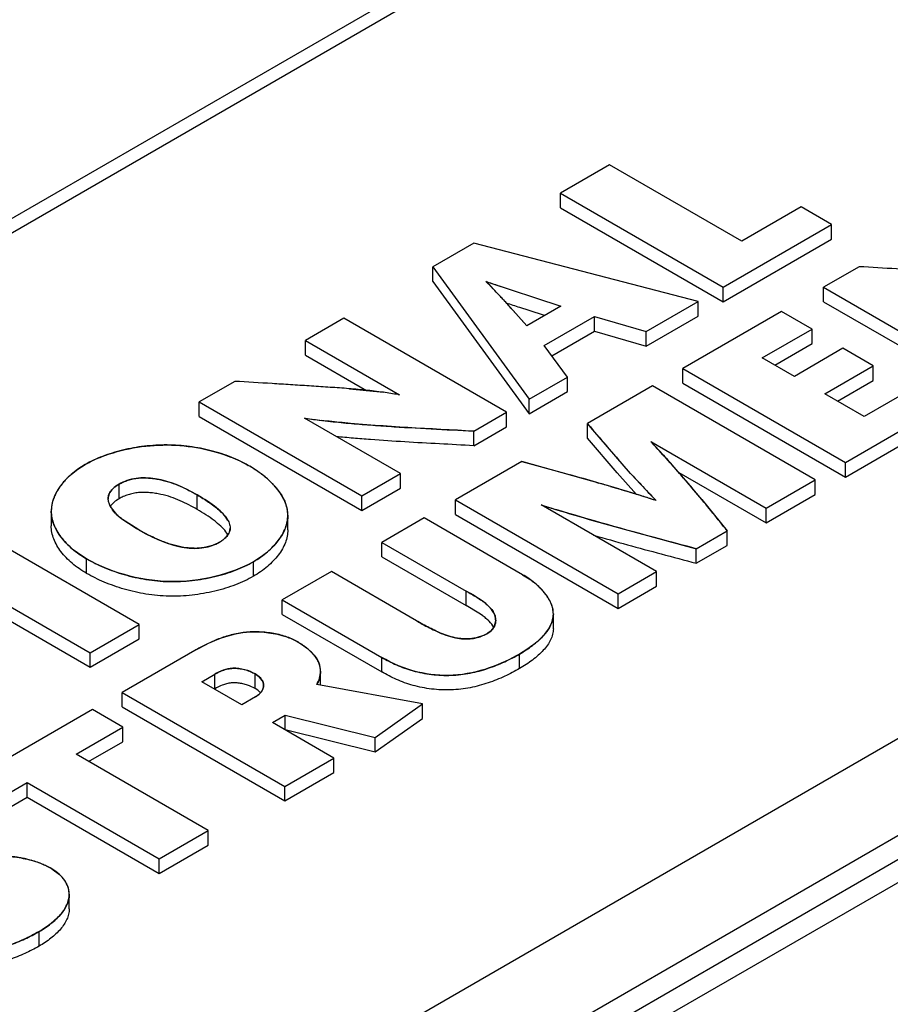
# Model space of a CAD drawing. Header units: inches. Extents: x 0 to 22, y 0 to 17.
# Tile 11 of 36: x 3.994 to 4.287, y 12.597 to 12.928. Entities that reach past the tile are written whole.
import ezdxf

# ---------------------------------------------------------------- set-up
doc = ezdxf.new("R2010")
doc.units = ezdxf.units.IN
doc.header["$LTSCALE"] = 1.21
doc.header["$MEASUREMENT"] = 0
doc.layers.get('0').update_dxf_attribs({"linetype": 'CONTINUOUS'})

msp = doc.modelspace()

# ---------------------------------------------------------------- linework, layer by layer
at = {"color": 7, "linetype": 'CONTINUOUS'}
for p, q in [((4.241393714, 13.0058257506), (3.5482765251, 12.6056285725)), ((4.241393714, 13.0009269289), (3.5482765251, 12.6007297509)), ((4.1926356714, 12.8796045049), (4.1761394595, 12.8700797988)), ((4.2371175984, 12.8539211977), (4.1926356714, 12.8796045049)), ((4.1761394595, 12.8651809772), (4.1761394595, 12.8700797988)), ((4.1761394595, 12.8700797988), (4.2308646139, 12.8384821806)), ((4.1761394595, 12.8651809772), (4.2308646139, 12.8335833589)), ((4.2571336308, 12.8654782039), (4.2371175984, 12.8539211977)), ((4.2673768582, 12.8595638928), (4.2571336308, 12.8654782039)), ((4.2308646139, 12.8384821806), (4.2673768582, 12.8595638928)), ((4.2673768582, 12.8546650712), (4.2673768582, 12.8595638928)), ((3.8133917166, 12.3790649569), (4.633788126, 12.8527515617)), ((4.1469830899, 12.8532452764), (4.1331444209, 12.8452550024)), ((4.222501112, 12.8336531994), (4.1469830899, 12.8532452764)), ((4.2308646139, 12.8335833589), (4.2673768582, 12.8546650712)), ((3.8169260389, 12.3730487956), (4.6373224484, 12.8467354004)), ((4.1331444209, 12.8403561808), (4.1331444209, 12.8452550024)), ((4.1331444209, 12.8452550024), (4.1655898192, 12.8007933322)), ((4.2766507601, 12.8453599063), (4.2646908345, 12.8384543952)), ((4.6475149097, 12.8448258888), (3.8271185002, 12.371139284)), ((4.1331444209, 12.8403561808), (4.1655898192, 12.7958945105)), ((4.151314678, 12.8401656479), (4.1510521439, 12.8404290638)), ((4.1510521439, 12.8404290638), (4.1763024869, 12.8320751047)), ((4.1572701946, 12.8338852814), (4.151314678, 12.8401656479)), ((4.2308646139, 12.8335833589), (4.2308646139, 12.8384821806)), ((4.2646908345, 12.8384543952), (4.3194150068, 12.806857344)), ((4.2646908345, 12.8335555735), (4.2646908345, 12.8384543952)), ((3.8487470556, 12.432140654), (4.5418642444, 12.832337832)), ((4.1648129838, 12.8254412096), (4.1572701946, 12.8338852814)), ((4.1763024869, 12.8320751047), (4.1648129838, 12.8254412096)), ((4.2049884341, 12.8235415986), (4.222501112, 12.8336531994)), ((4.222501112, 12.8287543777), (4.222501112, 12.8336531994)), ((4.2646908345, 12.8335555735), (4.3194150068, 12.8019585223)), ((4.1706731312, 12.818801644), (4.1876387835, 12.828597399)), ((4.1876387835, 12.828597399), (4.2049884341, 12.8235415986)), ((4.1876387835, 12.8236985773), (4.1876387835, 12.828597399)), ((4.2049884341, 12.818642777), (4.222501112, 12.8287543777)), ((4.2505447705, 12.8302866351), (4.217312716, 12.8110988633)), ((4.2607870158, 12.8243728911), (4.2505447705, 12.8302866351)), ((4.1032779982, 12.8280105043), (4.0903016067, 12.8205180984)), ((4.1580031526, 12.796412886), (4.1032779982, 12.8280105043)), ((4.1732134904, 12.8153695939), (4.1876387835, 12.8236985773)), ((4.1876387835, 12.8236985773), (4.2049884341, 12.818642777)), ((4.2049884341, 12.818642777), (4.2049884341, 12.8235415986)), ((4.2440511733, 12.8147098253), (4.2607870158, 12.8243728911)), ((4.2607870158, 12.8194740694), (4.2607870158, 12.8243728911)), ((4.0903016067, 12.8156192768), (4.0903016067, 12.8205180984)), ((4.0903016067, 12.8205180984), (4.1219473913, 12.8022462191)), ((4.1784896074, 12.8082415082), (4.1706731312, 12.818801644)), ((4.248293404, 12.8122604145), (4.2607870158, 12.8194740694)), ((4.0903016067, 12.8156192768), (4.1108968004, 12.8037147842)), ((4.2711834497, 12.8179153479), (4.2548414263, 12.8084796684)), ((4.281425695, 12.8120016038), (4.2711834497, 12.8179153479)), ((4.2548414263, 12.8084796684), (4.2440511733, 12.8147098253)), ((4.2650836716, 12.8025659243), (4.281425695, 12.8120016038)), ((4.281425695, 12.8071027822), (4.281425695, 12.8120016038)), ((4.217312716, 12.8110988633), (4.2720368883, 12.7795018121)), ((4.217312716, 12.8062000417), (4.217312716, 12.8110988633)), ((4.0665359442, 12.8067961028), (4.0545770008, 12.7998911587)), ((4.1655898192, 12.8007933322), (4.1784896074, 12.8082415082)), ((4.1784896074, 12.8033426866), (4.1784896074, 12.8082415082)), ((4.217312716, 12.8062000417), (4.2720368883, 12.7746029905)), ((4.2693259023, 12.8001165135), (4.281425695, 12.8071027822)), ((4.2983834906, 12.8065414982), (4.278290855, 12.7949402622)), ((4.1655898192, 12.7958945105), (4.1784896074, 12.8033426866)), ((4.2071559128, 12.8052344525), (4.1852601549, 12.7925921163)), ((4.2618800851, 12.7736374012), (4.2071559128, 12.8052344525)), ((4.278290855, 12.7949402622), (4.2650836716, 12.8025659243)), ((4.0545770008, 12.7949923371), (4.0545770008, 12.7998911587)), ((4.0545770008, 12.7998911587), (4.1093021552, 12.7682935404)), ((4.1655898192, 12.7958945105), (4.1655898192, 12.8007933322)), ((4.2720368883, 12.7795018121), (4.3086257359, 12.8006277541)), ((4.146984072, 12.7900506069), (4.1580031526, 12.796412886)), ((4.1580031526, 12.7915140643), (4.1580031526, 12.796412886)), ((4.2720368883, 12.7746029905), (4.3086257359, 12.7957289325)), ((4.0545770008, 12.7949923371), (4.1093021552, 12.7633947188)), ((4.1222775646, 12.7757853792), (4.0899565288, 12.7944471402)), ((4.1852601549, 12.7876932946), (4.1852601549, 12.7925921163)), ((4.146984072, 12.7851517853), (4.1580031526, 12.7915140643)), ((4.146984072, 12.7851517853), (4.146984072, 12.7900506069)), ((4.1952643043, 12.7759776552), (4.1852601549, 12.7876932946)), ((4.20652279, 12.7865517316), (4.2453848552, 12.7641132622)), ((4.2069467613, 12.7861028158), (4.20652279, 12.7865517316)), ((4.1631345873, 12.7798170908), (4.1407782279, 12.7669088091)), ((4.1938646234, 12.7711749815), (4.1631345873, 12.7798170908)), ((4.2720368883, 12.7746029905), (4.2720368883, 12.7795018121)), ((4.1093021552, 12.7682935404), (4.1222775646, 12.7757853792)), ((4.1222775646, 12.7708865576), (4.1222775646, 12.7757853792)), ((4.2016982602, 12.7687899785), (4.1952643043, 12.7759776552)), ((4.2159676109, 12.7761527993), (4.2453848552, 12.7592144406)), ((4.2453848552, 12.7641132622), (4.2618800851, 12.7736374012)), ((4.2618800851, 12.7687385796), (4.2618800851, 12.7736374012)), ((4.0275989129, 12.7673215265), (4.0275989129, 12.7722203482)), ((4.1093021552, 12.7633947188), (4.1222775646, 12.7708865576)), ((4.0538669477, 12.763704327), (4.0538669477, 12.7686031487)), ((4.1093021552, 12.7633947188), (4.1093021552, 12.7682935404)), ((4.1407782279, 12.7669088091), (4.1955024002, 12.7353117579)), ((4.1407782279, 12.7620099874), (4.1407782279, 12.7669088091)), ((4.2083695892, 12.7667038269), (4.2080209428, 12.7668155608)), ((4.2453848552, 12.7592144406), (4.2618800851, 12.7687385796)), ((4.004779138, 12.7631278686), (4.004779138, 12.758229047)), ((4.2084787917, 12.7428041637), (4.1696638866, 12.7652154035)), ((4.2453848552, 12.7592144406), (4.2453848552, 12.7641132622)), ((4.0338607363, 12.7570518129), (4.0287176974, 12.7603865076)), ((4.0843815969, 12.7568747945), (4.0843815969, 12.7617736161)), ((4.1303051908, 12.7608618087), (4.1160727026, 12.7526441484)), ((4.1633742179, 12.7417681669), (4.1303051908, 12.7608618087)), ((4.1407782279, 12.7620099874), (4.1955024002, 12.7304129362)), ((4.034397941, 12.7250447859), (3.9796727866, 12.7566424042)), ((4.2218480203, 12.7505233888), (4.2322444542, 12.7565261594)), ((4.2322444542, 12.7516273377), (4.2322444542, 12.7565261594)), ((4.1160727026, 12.7477453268), (4.1160727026, 12.7526441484)), ((4.1160727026, 12.7526441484), (4.1444512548, 12.7362587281)), ((4.2218480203, 12.7456245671), (4.2322444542, 12.7516273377)), ((4.2218480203, 12.7456245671), (4.2218480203, 12.7505233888)), ((3.9631765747, 12.7471176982), (4.0179017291, 12.7155200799)), ((4.0166554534, 12.7422188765), (4.0166554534, 12.7471176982)), ((4.072790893, 12.7412282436), (4.072790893, 12.7461270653)), ((4.1160727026, 12.7477453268), (4.1444512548, 12.7313599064)), ((4.099029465, 12.7428035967), (4.0825342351, 12.7332794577)), ((4.1276476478, 12.7262798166), (4.099029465, 12.7428035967)), ((4.1955024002, 12.7353117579), (4.2084787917, 12.7428041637)), ((4.2084787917, 12.737905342), (4.2084787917, 12.7428041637)), ((3.9631765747, 12.7422188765), (4.0179017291, 12.7106212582)), ((4.1444512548, 12.7313599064), (4.1444512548, 12.7362587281)), ((4.1955024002, 12.7304129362), (4.2084787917, 12.737905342)), ((4.0825342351, 12.7332794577), (4.1159960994, 12.7139589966)), ((4.0825342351, 12.728380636), (4.0825342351, 12.7332794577)), ((4.1955024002, 12.7304129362), (4.1955024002, 12.7353117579)), ((4.1486371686, 12.7288543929), (4.1444512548, 12.7313599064)), ((4.0825342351, 12.728380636), (4.1159960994, 12.709060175)), ((4.149862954, 12.7280166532), (4.1486371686, 12.7288543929)), ((4.1737381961, 12.7236174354), (4.1737381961, 12.7285162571)), ((4.0179017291, 12.7155200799), (4.034397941, 12.7250447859)), ((4.034397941, 12.7201459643), (4.034397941, 12.7250447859)), ((4.1525167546, 12.7226703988), (4.1517207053, 12.7221267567)), ((4.0179017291, 12.7106212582), (4.034397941, 12.7201459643)), ((4.0530616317, 12.7162623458), (4.0286723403, 12.7021802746)), ((4.0179017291, 12.7106212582), (4.0179017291, 12.7155200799)), ((4.1159960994, 12.709060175), (4.1159960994, 12.7139589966)), ((4.1623567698, 12.7101897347), (4.1623567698, 12.7150885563)), ((4.0554107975, 12.7057912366), (4.0597840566, 12.7083163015)), ((4.0597840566, 12.7034174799), (4.0597840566, 12.7083163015)), ((4.073384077, 12.7035059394), (4.073384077, 12.708404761)), ((4.0953941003, 12.7048436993), (4.0953941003, 12.7092907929)), ((4.0688576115, 12.6980272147), (4.0554107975, 12.7057912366)), ((4.073384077, 12.7035059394), (4.0715256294, 12.7043911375)), ((4.0742534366, 12.7029306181), (4.073384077, 12.7035059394)), ((4.0752027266, 12.7020592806), (4.0742534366, 12.7029306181)), ((4.1296815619, 12.6982931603), (4.0941101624, 12.7048436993)), ((4.0286723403, 12.697281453), (4.0286723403, 12.7021802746)), ((4.0286723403, 12.7021802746), (4.0833965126, 12.6705832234)), ((4.0735471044, 12.7007348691), (4.0688576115, 12.6980272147)), ((4.0186599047, 12.6963992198), (3.9705805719, 12.6686388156)), ((4.02890215, 12.6904854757), (4.0186599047, 12.6963992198)), ((4.0286723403, 12.697281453), (4.0833965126, 12.6656844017)), ((4.1138089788, 12.6870576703), (4.1296815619, 12.6982931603)), ((4.1296815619, 12.6933943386), (4.1296815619, 12.6982931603)), ((4.0791774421, 12.6920686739), (4.0834740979, 12.6945495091)), ((4.0834740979, 12.6945495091), (4.1138089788, 12.6870576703)), ((4.0834740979, 12.6896506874), (4.0834740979, 12.6945495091)), ((4.1138089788, 12.6821588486), (4.1296815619, 12.6933943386)), ((4.013115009, 12.6813701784), (4.02890215, 12.6904854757)), ((4.02890215, 12.6855866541), (4.02890215, 12.6904854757)), ((4.0998927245, 12.6801079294), (4.0791774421, 12.6920686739)), ((4.0834740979, 12.6896506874), (4.1138089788, 12.6821588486)), ((4.1138089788, 12.6821588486), (4.1138089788, 12.6870576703)), ((4.0173572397, 12.6789207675), (4.02890215, 12.6855866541)), ((4.057596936, 12.6556868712), (4.013115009, 12.6813701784)), ((4.0833965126, 12.6705832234), (4.0998927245, 12.6801079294)), ((4.0998927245, 12.6752091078), (4.0998927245, 12.6801079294)), ((4.0833965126, 12.6656844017), (4.0998927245, 12.6752091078)), ((3.9808228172, 12.6627250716), (3.996618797, 12.6718454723)), ((3.996618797, 12.6718454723), (4.041100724, 12.6461621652)), ((3.996618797, 12.6669466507), (3.996618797, 12.6718454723)), ((4.0833965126, 12.6656844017), (4.0833965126, 12.6705832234)), ((3.9808228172, 12.6578262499), (3.996618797, 12.6669466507)), ((3.996618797, 12.6669466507), (4.041100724, 12.6412633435)), ((4.041100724, 12.6461621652), (4.057596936, 12.6556868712)), ((4.057596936, 12.6507880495), (4.057596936, 12.6556868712)), ((4.041100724, 12.6412633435), (4.057596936, 12.6507880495)), ((4.041100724, 12.6412633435), (4.041100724, 12.6461621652)), ((4.0108211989, 12.6293729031), (4.0108211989, 12.6342717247)), ((4.0006758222, 12.6168371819), (4.0006758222, 12.6217360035))]:
    msp.add_line(p, q, dxfattribs=at)
at = {"color": 40, "linetype": 'CONTINUOUS'}
for p, q in [((4.1514427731, 12.840293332), (4.1512807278, 12.8401997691)), ((4.1556145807, 12.8356928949), (4.1559723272, 12.8353060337)), ((4.1570085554, 12.8341736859), (4.1573521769, 12.8337947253)), ((4.1601974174, 12.8306116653), (4.1648129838, 12.8254412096)), ((4.1051501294, 12.8043081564), (4.1165779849, 12.803103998)), ((4.1215007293, 12.8023271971), (4.1216539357, 12.8024156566)), ((4.090379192, 12.7943811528), (4.0902250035, 12.7942921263)), ((4.1870417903, 12.7904881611), (4.1852601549, 12.7925921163)), ((4.1997448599, 12.7758267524), (4.1870417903, 12.7904881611)), ((4.2070802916, 12.7862298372), (4.2069162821, 12.7861351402)), ((4.1631345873, 12.7798170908), (4.1774569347, 12.7758867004)), ((4.2117198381, 12.7809380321), (4.21243607, 12.7801447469)), ((4.1774569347, 12.7758867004), (4.1793975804, 12.7753440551)), ((4.1883470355, 12.7727936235), (4.1890439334, 12.7725913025)), ((4.2175974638, 12.7742798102), (4.2184152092, 12.7733275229)), ((4.080429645, 12.7710339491), (4.0823654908, 12.7683655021)), ((4.1929615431, 12.771442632), (4.1945064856, 12.7709840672)), ((4.0832104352, 12.7667815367), (4.0841917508, 12.7637767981)), ((4.2080201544, 12.7668158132), (4.2081723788, 12.7669037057)), ((4.2236651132, 12.7670833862), (4.2322444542, 12.7565261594)), ((4.1703274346, 12.7650091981), (4.1701742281, 12.7649207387)), ((4.0285580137, 12.7605097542), (4.0333192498, 12.7573667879)), ((4.0647293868, 12.7560847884), (4.0649843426, 12.757443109)), ((4.1730200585, 12.7319818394), (4.1735688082, 12.7301774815)), ((4.1539104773, 12.7244240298), (4.1543094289, 12.7258637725)), ((4.0921601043, 12.7158719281), (4.0932711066, 12.7146679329)), ((4.0932711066, 12.7146679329), (4.0941306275, 12.7134808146)), ((4.0941306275, 12.7134808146), (4.0947738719, 12.7122674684)), ((4.0747921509, 12.707377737), (4.073384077, 12.708404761)), ((4.0735471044, 12.7007348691), (4.0747126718, 12.7015742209)), ((4.004983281, 12.6428177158), (4.0075504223, 12.6409452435))]:
    msp.add_line(p, q, dxfattribs=at)
for centre, radius, start, end in [((4.0286573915, 12.7179468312), 0.1731538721, 42.8442887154, 44.9133348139), ((4.3762329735, 13.4876738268), 0.6852971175, 250.8514434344, 251.2537063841), ((4.0016238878, 12.6930191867), 0.2099261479, 42.2526273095, 42.6715587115), ((3.8399869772, 12.547248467), 0.42758558, 41.5065164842, 42.0786035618), ((4.0995710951, 12.6793412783), 0.1249257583, 79.8898381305, 82.1756871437), ((4.1148799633, 12.954035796), 0.1615236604, 261.2753929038, 263.1545354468), ((3.9513280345, 12.5450829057), 0.3513282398, 42.1693445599, 43.323506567), ((3.9575398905, 12.5507207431), 0.3429394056, 41.3766859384, 41.9893785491), ((4.0482987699, 12.7390683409), 0.0455688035, 57.2019879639, 60.014457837), ((4.0502173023, 12.7420411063), 0.0420307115, 54.3097653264, 57.205267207), ((4.0524711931, 12.7451763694), 0.0381693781, 51.3504720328, 54.3119427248), ((4.4098538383, 12.9658381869), 0.2832845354, 222.1245218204, 223.1678261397), ((3.9455530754, 12.540154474), 0.3589184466, 41.155660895, 41.3775406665), ((3.9286841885, 12.5254291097), 0.381310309, 40.7394245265, 41.1534902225), ((4.0249179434, 12.7590783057), 0.0211731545, 139.052684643, 143.9473871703), ((4.0266658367, 12.7575712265), 0.0234810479, 135.2827224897, 139.0702335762), ((4.0275567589, 12.75670576), 0.0247230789, 134.735467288, 135.3102344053), ((4.0284988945, 12.7557357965), 0.026075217, 130.8067631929, 134.7059468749), ((4.0550913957, 12.7484423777), 0.0339822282, 47.8338751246, 51.3614761), ((4.0576973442, 12.7513295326), 0.0300929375, 44.856355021, 47.8213789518), ((4.0591479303, 12.7527909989), 0.0280338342, 44.0614203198, 44.8300801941), ((4.0607560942, 12.7543219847), 0.0258135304, 40.3466879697, 44.1018294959), ((3.8907634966, 11.7455510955), 1.0694779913, 73.8441411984, 74.3426865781), ((3.9426797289, 11.9250964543), 0.8825773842, 73.5259777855, 73.7910110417), ((3.8499043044, 12.4581643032), 0.4849001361, 39.5742574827, 40.5382016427), ((4.0210069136, 12.7616397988), 0.0164917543, 151.1120023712, 154.110571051), ((4.0218263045, 12.7611899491), 0.017426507, 148.898363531, 151.1184920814), ((4.0230663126, 12.7604274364), 0.0188821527, 143.9504356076, 148.8608359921), ((3.9876112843, 12.0758059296), 0.7253125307, 72.6188836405, 73.426223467), ((4.4130942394, 12.9689342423), 0.2877660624, 223.1760365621, 224.5929305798), ((4.0173338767, 12.7629988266), 0.0125633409, 166.606636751, 171.1884818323), ((4.0183315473, 12.7627529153), 0.0135908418, 159.9423555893, 166.5723729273), ((4.0197723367, 12.7622278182), 0.0151243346, 154.0724768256, 159.945734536), ((4.0673378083, 12.7592813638), 0.0175599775, 30.396720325, 31.1526943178), ((4.0686279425, 12.760015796), 0.0160755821, 24.8895675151, 30.4655395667), ((4.0159070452, 12.1666528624), 0.6301611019, 72.2500490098, 72.6066434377), ((4.0164120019, 12.7631225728), 0.0116328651, 173.3461564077, 179.9739162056), ((4.0168664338, 12.7630749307), 0.0120897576, 171.2055471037, 173.3714359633), ((4.0735210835, 12.7617493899), 0.0108615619, 3.485434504, 10.7578703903), ((4.0738225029, 12.7617763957), 0.0105590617, 1.3216772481, 3.438600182), ((4.3972607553, 13.4965638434), 0.76594447, 252.765747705, 253.1012883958), ((4.0737182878, 12.7617737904), 0.0106633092, 359.999063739, 1.3227566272), ((4.0810228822, 12.8387531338), 0.0943364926, 239.6238107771, 240.0042782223), ((4.0732256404, 12.8252134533), 0.0787121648, 239.9925848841, 240.7965405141), ((4.0546196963, 12.76443622), 0.0135285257, 296.6431822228, 299.970828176), ((4.0552976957, 12.7632601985), 0.0121710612, 299.9715571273, 303.6118845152), ((4.0558105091, 12.7624792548), 0.0112368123, 303.6385429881, 305.1886456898), ((4.0562568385, 12.7618506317), 0.0104658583, 305.1749051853, 307.8615518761), ((4.0567927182, 12.7611593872), 0.0095912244, 307.8686020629, 310.068398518), ((4.0575190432, 12.7603070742), 0.0084714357, 310.0196738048, 314.6250738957), ((4.1512449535, 12.7190912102), 0.0256462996, 46.6311026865, 50.2979016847), ((4.1530388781, 12.7209960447), 0.0230297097, 43.5190547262, 46.6212816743), ((4.15409455, 12.7220114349), 0.0215650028, 42.656110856, 43.4941482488), ((4.15533657, 12.72313539), 0.0198899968, 38.6253302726, 42.6993025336), ((4.1566573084, 12.7242083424), 0.0181884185, 37.3721040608, 38.5818577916), ((4.1577215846, 12.7250108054), 0.0168555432, 33.9214887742, 37.4002440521), ((4.159438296, 12.726157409), 0.0147911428, 29.106519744, 33.9469252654), ((4.1605406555, 12.7267868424), 0.0135218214, 27.9866432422, 29.0483819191), ((4.1616296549, 12.7273474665), 0.0122971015, 22.1397576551, 28.0610385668), ((4.1649463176, 12.7284388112), 0.0087960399, 6.9145564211, 11.4004553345), ((4.16554546, 12.728509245), 0.008192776, 0.39356117, 6.9300022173), ((4.1814354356, 12.8193018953), 0.1074534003, 239.9623809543, 241.1832740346), ((4.1495124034, 12.7263865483), 0.0048254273, 353.7804986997, 358.3089837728), ((4.1497376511, 12.7263611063), 0.0046005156, 327.5905318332, 335.0987011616), ((4.092339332, 12.6482501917), 0.0785391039, 119.3710148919, 120.0068641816), ((4.0800433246, 12.7034364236), 0.0173625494, 45.7437417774, 47.2929346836), ((4.087825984, 12.7092501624), 0.0075747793, 13.4604571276, 23.474184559), ((4.087974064, 12.7092962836), 0.0074200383, 359.9576020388, 13.3802657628), ((4.0718455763, 12.7050798), 0.0045054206, 325.1266359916, 330.1153481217), ((4.0722018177, 12.7048751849), 0.004094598, 330.1140647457, 335.405679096), ((4.0725276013, 12.7047259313), 0.0037362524, 335.4075931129, 340.8822154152), ((4.0728141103, 12.7046266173), 0.0034330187, 340.8822440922, 346.7830706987), ((4.0730579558, 12.7045693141), 0.0031825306, 346.7836619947, 353.2878933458), ((4.0732401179, 12.7045474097), 0.0029990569, 353.2967390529, 359.9163527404), ((4.0850634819, 12.7101596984), 0.0104929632, 329.5607062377, 331.6688518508), ((4.0707691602, 12.705966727), 0.0059029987, 311.916913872, 316.2460892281), ((4.071122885, 12.7056279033), 0.0054131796, 316.2473102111, 320.5303693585), ((4.0714804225, 12.7053338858), 0.0049502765, 320.5268352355, 325.1304038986), ((3.9887032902, 12.6130859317), 0.0339371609, 70.2976684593, 73.9961659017), ((3.9890800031, 12.6141550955), 0.0328035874, 68.8046814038, 70.2875518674), ((3.9895703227, 12.6154019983), 0.0314637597, 65.8805896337, 68.816218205), ((3.9902292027, 12.6168876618), 0.0298385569, 64.3375056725, 65.8695599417), ((3.9912974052, 12.6190646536), 0.0274137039, 60.0506102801, 64.3794063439), ((3.9992391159, 12.6319162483), 0.0122719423, 41.6285541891, 47.3700332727), ((4.0000069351, 12.6326029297), 0.0112418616, 36.8677962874, 41.6121914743), ((4.0007027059, 12.6331235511), 0.0103728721, 31.60285779, 36.8729527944), ((4.0014023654, 12.6335537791), 0.0095515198, 26.0341482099, 31.6041528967), ((4.0020508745, 12.6338710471), 0.0088295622, 20.4069277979, 26.0312887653), ((4.0026225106, 12.6340840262), 0.0082195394, 14.5966107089, 20.4048971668), ((4.0031054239, 12.6342103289), 0.0077203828, 8.6871666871, 14.5927056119), ((4.0035111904, 12.6342714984), 0.0073100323, 359.998206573, 8.6935863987)]:
    msp.add_arc(centre, radius, start, end, dxfattribs=at)
at = {"color": 7, "linetype": 'CONTINUOUS'}
for centre, radius, start, end in [((4.398511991, 13.5506270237), 0.7567112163, 251.4592444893, 251.814583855), ((4.9161225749, 15.1348590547), 2.4233574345, 251.8777387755, 252.0846668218), ((4.0999661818, 12.681847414), 0.1223891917, 79.8631558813, 82.2040074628), ((4.1021455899, 12.6942949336), 0.1097524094, 79.6056312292, 79.8394692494), ((3.9526439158, 12.5462998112), 0.3495360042, 41.9970742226, 43.3191024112), ((4.409977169, 12.9659350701), 0.2834408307, 222.4803788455, 224.6603311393), ((3.9883133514, 12.0781274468), 0.7228874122, 72.6730459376, 73.4801469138), ((4.0160245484, 12.1670444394), 0.629752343, 72.2492942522, 72.6705049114), ((4.0391529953, 12.73307028), 0.0337763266, 50.2150516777, 52.7601821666), ((4.0554295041, 12.7630469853), 0.0119205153, 299.9347047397, 304.3268585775), ((4.5542294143, 14.0369022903), 1.3333378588, 254.0238142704, 255.0413811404), ((5.2199887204, 16.534492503), 3.9181379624, 255.0630669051, 255.2413028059), ((4.0698633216, 12.7071227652), 0.0073739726, 299.9712620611, 303.7961283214)]:
    msp.add_arc(centre, radius, start, end, dxfattribs=at)
for points, knots in [([(4.326684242, 12.8416699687), (4.324631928, 12.8419538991), (4.3204968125, 12.842434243), (4.3142592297, 12.842971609), (4.3079884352, 12.8434033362), (4.3017126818, 12.8438126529), (4.2954434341, 12.844214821), (4.2870910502, 12.8447366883), (4.280827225, 12.8451141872), (4.2766507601, 12.8453599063)], [0, 0, 0, 0, 0.1238702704, 0.2488196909, 0.3742809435, 0.4996627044, 0.6248262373, 0.7498701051, 1, 1, 1, 1]), ([(4.1165678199, 12.8031054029), (4.1145154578, 12.8033889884), (4.1103803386, 12.8038688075), (4.1041428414, 12.8044057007), (4.0978722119, 12.8048370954), (4.09159663, 12.8052460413), (4.0853275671, 12.8056480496), (4.0769755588, 12.8061702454), (4.0707121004, 12.8065489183), (4.0665359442, 12.8067961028)], [0, 0, 0, 0, 0.1238742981, 0.2488246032, 0.3742855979, 0.4996676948, 0.6248316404, 0.7498752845, 1, 1, 1, 1]), ([(4.0899565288, 12.7944471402), (4.0922852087, 12.7940797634), (4.0969812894, 12.7934668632), (4.1040642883, 12.7927679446), (4.1111859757, 12.7921691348), (4.1207142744, 12.7914895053), (4.1326500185, 12.7908032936), (4.142205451, 12.7903117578), (4.146984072, 12.7900506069)], [0, 0, 0, 0, 0.1236082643, 0.24822216, 0.373165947, 0.4983214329, 0.7490717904, 1, 1, 1, 1]), ([(4.1852601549, 12.7925921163), (4.187826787, 12.789562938), (4.1929694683, 12.7834665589), (4.1982320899, 12.7774710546), (4.2009371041, 12.7745167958)], [0, 0, 0, 0, 0.4977896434, 1, 1, 1, 1]), ([(4.146984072, 12.7851517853), (4.1392479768, 12.7855745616), (4.1276470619, 12.7861484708), (4.1141310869, 12.7870421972), (4.1064318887, 12.7876643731), (4.1025910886, 12.7880186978), (4.1006737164, 12.788210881)], [0, 0, 0, 0, 0.5007581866, 0.7507100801, 0.87545227, 1, 1, 1, 1]), ([(4.0710732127, 12.7785378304), (4.0701688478, 12.7790599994), (4.0682654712, 12.7800541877), (4.0641489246, 12.7818366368), (4.0585031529, 12.7836338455), (4.0512761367, 12.7850232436), (4.0437244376, 12.7855602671), (4.0361497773, 12.7851207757), (4.0299998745, 12.7840254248), (4.0253275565, 12.7827430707), (4.0220528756, 12.7816150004), (4.0190047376, 12.780323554), (4.0170918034, 12.7793330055), (4.016186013, 12.7788100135)], [0, 0, 0, 0, 0.0548845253, 0.1127215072, 0.2356103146, 0.3653775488, 0.4986807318, 0.6324347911, 0.7631364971, 0.8261527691, 0.8869391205, 0.945028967, 1, 1, 1, 1]), ([(4.2322444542, 12.7565261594), (4.2290444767, 12.7605117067), (4.2242099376, 12.7664906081), (4.2175702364, 12.7743505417), (4.2141514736, 12.7782392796), (4.2124117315, 12.7801717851)], [0, 0, 0, 0, 0.4967850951, 0.7472684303, 1, 1, 1, 1]), ([(4.016186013, 12.7788100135), (4.0145224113, 12.7778494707), (4.011486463, 12.7757397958), (4.0083525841, 12.7724682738), (4.0065281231, 12.7696521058), (4.0055391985, 12.7675201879), (4.0049230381, 12.7653394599), (4.004779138, 12.7638580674), (4.004779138, 12.7631278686)], [0, 0, 0, 0, 0.2847772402, 0.5446870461, 0.6655504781, 0.7808650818, 0.8917518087, 1, 1, 1, 1]), ([(4.0843815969, 12.7617736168), (4.0843815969, 12.7621662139), (4.0843375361, 12.7629548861), (4.0840724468, 12.7645340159), (4.0834161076, 12.7665004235), (4.0821893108, 12.7687677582), (4.0805686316, 12.770953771), (4.0786011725, 12.7730440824), (4.0763325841, 12.7750234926), (4.0738084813, 12.7768748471), (4.0720058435, 12.7779993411), (4.0710732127, 12.7785378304)], [0, 0, 0, 0, 0.0527726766, 0.1059116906, 0.2148811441, 0.3295575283, 0.4510963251, 0.579653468, 0.7146971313, 0.8552401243, 1, 1, 1, 1]), ([(4.0275989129, 12.7722203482), (4.0280598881, 12.7724865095), (4.0290469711, 12.7729809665), (4.0306387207, 12.773578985), (4.0320653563, 12.7739504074), (4.0332594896, 12.7741588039), (4.0344948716, 12.7743015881), (4.0360656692, 12.7743591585), (4.0379506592, 12.7742676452), (4.039806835, 12.7740440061), (4.0421810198, 12.7736068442), (4.0449977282, 12.7728258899), (4.0481630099, 12.7715900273), (4.051098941, 12.7701636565), (4.0529622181, 12.7691255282), (4.0538669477, 12.7686031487)], [0, 0, 0, 0, 0.0575642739, 0.1191061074, 0.183584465, 0.2166502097, 0.2501346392, 0.3180054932, 0.3863528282, 0.4540316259, 0.5200369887, 0.6472839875, 0.7694091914, 0.8870219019, 1, 1, 1, 1]), ([(4.0239387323, 12.7674051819), (4.0239387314, 12.7676299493), (4.0239756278, 12.7680843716), (4.0242188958, 12.7690024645), (4.0247465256, 12.7698644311), (4.0254510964, 12.7706391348), (4.0263233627, 12.7714147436), (4.0270711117, 12.7719156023), (4.0275989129, 12.7722203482)], [0, 0, 0, 0, 0.1065422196, 0.2149099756, 0.4477222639, 0.575715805, 0.7111082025, 1, 1, 1, 1]), ([(4.0538669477, 12.763704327), (4.0529622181, 12.7642267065), (4.051098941, 12.7652648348), (4.0481630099, 12.7666912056), (4.0449977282, 12.7679270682), (4.0421810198, 12.7687080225), (4.039806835, 12.7691451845), (4.0379506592, 12.7693688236), (4.0360656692, 12.7694603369), (4.0344948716, 12.7694027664), (4.0332594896, 12.7692599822), (4.0320653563, 12.7690515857), (4.0306387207, 12.7686801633), (4.0290469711, 12.7680821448), (4.0280598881, 12.7675876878), (4.0275989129, 12.7673215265)], [0, 0, 0, 0, 0.1129780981, 0.2305908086, 0.3527160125, 0.4799630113, 0.5459683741, 0.6136471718, 0.6819945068, 0.7498653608, 0.7833497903, 0.816415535, 0.8808938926, 0.9424357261, 1, 1, 1, 1]), ([(4.0246357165, 12.7648335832), (4.0244260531, 12.7652391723), (4.0240811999, 12.7660709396), (4.0239387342, 12.7669673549), (4.0239387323, 12.7674051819)], [0, 0, 0, 0, 0.5104810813, 1, 1, 1, 1]), ([(4.0275989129, 12.7673215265), (4.0269998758, 12.76697565), (4.0259133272, 12.766234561), (4.0249944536, 12.765275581), (4.0246495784, 12.7647631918)], [0, 0, 0, 0, 0.5282876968, 1, 1, 1, 1]), ([(4.0538669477, 12.7686031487), (4.0551807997, 12.767844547), (4.0570999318, 12.7666668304), (4.0595088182, 12.7649474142), (4.0611655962, 12.7636215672), (4.0626464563, 12.7622339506), (4.0636823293, 12.7609767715), (4.0643205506, 12.7599154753), (4.0646855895, 12.7591086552), (4.0649248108, 12.7582830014), (4.0649843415, 12.7577201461), (4.0649843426, 12.757443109)], [0, 0, 0, 0, 0.2791102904, 0.4137243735, 0.5442860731, 0.6692206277, 0.7865746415, 0.8424622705, 0.8966471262, 0.9490327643, 1, 1, 1, 1]), ([(4.004779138, 12.7631278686), (4.004779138, 12.7623798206), (4.0049320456, 12.7608619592), (4.0055859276, 12.7586323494), (4.0066301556, 12.7564578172), (4.0080333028, 12.7543574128), (4.0097663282, 12.7523483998), (4.0125371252, 12.7497632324), (4.0149446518, 12.7481054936), (4.0166554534, 12.7471176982)], [0, 0, 0, 0, 0.1078622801, 0.2183548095, 0.3334553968, 0.4543414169, 0.5815502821, 0.7151500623, 1, 1, 1, 1]), ([(4.0287176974, 12.7603865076), (4.0282832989, 12.7607192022), (4.0274535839, 12.7613947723), (4.0259912, 12.7627936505), (4.0250748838, 12.7639840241), (4.0246357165, 12.7648335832)], [0, 0, 0, 0, 0.2702479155, 0.527648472, 1, 1, 1, 1]), ([(4.0595928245, 12.7599599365), (4.0587014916, 12.7606389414), (4.0568249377, 12.7619412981), (4.0548725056, 12.7631237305), (4.0538669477, 12.763704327)], [0, 0, 0, 0, 0.4910949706, 1, 1, 1, 1]), ([(4.1696638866, 12.7652154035), (4.1739404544, 12.7638841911), (4.1825484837, 12.7612909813), (4.1955540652, 12.7575815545), (4.2086680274, 12.7540020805), (4.2174498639, 12.7516832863), (4.2218480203, 12.7505233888)], [0, 0, 0, 0, 0.2478343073, 0.4974237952, 0.7483165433, 1, 1, 1, 1]), ([(4.064217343, 12.7551709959), (4.0638144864, 12.7558965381), (4.0627422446, 12.7572809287), (4.061459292, 12.7584483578), (4.0607667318, 12.7590257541)], [0, 0, 0, 0, 0.4792681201, 1, 1, 1, 1]), ([(4.072790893, 12.7461270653), (4.0744603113, 12.7470909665), (4.076808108, 12.7487160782), (4.0795081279, 12.7512506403), (4.0811994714, 12.7532217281), (4.0825696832, 12.7552792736), (4.0835902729, 12.7574036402), (4.0842303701, 12.7595736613), (4.084381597, 12.7610485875), (4.0843815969, 12.7617736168)], [0, 0, 0, 0, 0.2846975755, 0.4185812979, 0.5461762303, 0.6674123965, 0.7826623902, 0.8929226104, 1, 1, 1, 1]), ([(4.0166554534, 12.7422188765), (4.0149446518, 12.7432066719), (4.0125371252, 12.7448644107), (4.0097663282, 12.7474495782), (4.0080333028, 12.7494585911), (4.0066301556, 12.7515589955), (4.0055859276, 12.7537335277), (4.0049320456, 12.7559631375), (4.004779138, 12.7574809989), (4.004779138, 12.758229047)], [0, 0, 0, 0, 0.2848499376, 0.4184497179, 0.5456585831, 0.6665446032, 0.7816451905, 0.8921377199, 1, 1, 1, 1]), ([(4.0613779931, 12.7527167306), (4.060887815, 12.7524337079), (4.0598319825, 12.7519128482), (4.0581246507, 12.7512978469), (4.0565922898, 12.7509315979), (4.0553119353, 12.7507421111), (4.0539933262, 12.7506285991), (4.0523260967, 12.750621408), (4.0497070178, 12.7508433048), (4.0471685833, 12.7513410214), (4.0447549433, 12.75204366), (4.043042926, 12.7526385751), (4.0413937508, 12.7532899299), (4.0392834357, 12.7542019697), (4.0367600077, 12.7554294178), (4.0348101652, 12.7565036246), (4.0338607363, 12.7570518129)], [0, 0, 0, 0, 0.0582922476, 0.1209066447, 0.1865493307, 0.2201586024, 0.2541315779, 0.3227777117, 0.3915454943, 0.524592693, 0.5882462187, 0.6503633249, 0.7111708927, 0.770819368, 0.8870933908, 1, 1, 1, 1]), ([(4.0649843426, 12.757443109), (4.0649843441, 12.7570564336), (4.0648621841, 12.7562477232), (4.0642592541, 12.7551186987), (4.0633311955, 12.7540863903), (4.062568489, 12.7534875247), (4.0621516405, 12.7532026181)], [0, 0, 0, 0, 0.2189253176, 0.4534395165, 0.7141331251, 1, 1, 1, 1]), ([(4.0843815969, 12.7568747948), (4.084381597, 12.7561497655), (4.0842303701, 12.7546748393), (4.0835902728, 12.7525048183), (4.0825696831, 12.7503804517), (4.0811994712, 12.7483229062), (4.0795081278, 12.7463518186), (4.0768081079, 12.7438172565), (4.0744603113, 12.7421921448), (4.072790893, 12.7412282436)], [0, 0, 0, 0, 0.1070773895, 0.21733761, 0.332587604, 0.4538237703, 0.5814187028, 0.7153024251, 1, 1, 1, 1]), ([(4.0166554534, 12.7471176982), (4.0185610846, 12.7460174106), (4.0226912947, 12.7439969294), (4.0293943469, 12.741639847), (4.03669899, 12.7399970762), (4.04438258, 12.7392639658), (4.0521532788, 12.7396324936), (4.0584938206, 12.7407399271), (4.0633290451, 12.7420605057), (4.0667225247, 12.7432276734), (4.0698774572, 12.744563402), (4.0718557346, 12.7455871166), (4.072790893, 12.7461270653)], [0, 0, 0, 0, 0.1127754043, 0.2349339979, 0.3634017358, 0.4955717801, 0.6292588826, 0.76088395, 0.8245533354, 0.8859996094, 0.9446572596, 1, 1, 1, 1]), ([(4.072790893, 12.7412282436), (4.0718557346, 12.7406882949), (4.0698774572, 12.7396645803), (4.0667225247, 12.7383288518), (4.0633290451, 12.737161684), (4.0584938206, 12.7358411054), (4.0521532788, 12.7347336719), (4.04438258, 12.7343651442), (4.03669899, 12.7350982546), (4.0293943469, 12.7367410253), (4.0226912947, 12.7390981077), (4.0185610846, 12.7411185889), (4.0166554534, 12.7422188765)], [0, 0, 0, 0, 0.0553427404, 0.1140003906, 0.1754466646, 0.23911605, 0.3707411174, 0.5044282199, 0.6365982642, 0.7650660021, 0.8872245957, 1, 1, 1, 1]), ([(4.1737381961, 12.7285162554), (4.1737381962, 12.7291274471), (4.1735913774, 12.730377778), (4.1729847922, 12.7322097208), (4.1720338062, 12.7340032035), (4.1707763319, 12.7357418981), (4.1692475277, 12.7374099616), (4.16685428, 12.7395499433), (4.1648137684, 12.7409369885), (4.1633742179, 12.7417681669)], [0, 0, 0, 0, 0.1046543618, 0.2135444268, 0.3286960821, 0.4508887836, 0.5800129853, 0.7153683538, 1, 1, 1, 1]), ([(4.1444512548, 12.7362587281), (4.1456334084, 12.7355761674), (4.1473989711, 12.7345688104), (4.1496330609, 12.7331067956), (4.1511501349, 12.7319578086), (4.1524582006, 12.7307302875), (4.1534943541, 12.7293999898), (4.154175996, 12.7279441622), (4.1543378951, 12.7269023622), (4.1543378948, 12.7263902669)], [0, 0, 0, 0, 0.2810504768, 0.4183309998, 0.5494551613, 0.6724034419, 0.7867133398, 0.8945649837, 1, 1, 1, 1]), ([(4.1480908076, 12.7206153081), (4.1476259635, 12.7204916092), (4.1466692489, 12.7202893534), (4.1451936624, 12.7201554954), (4.1436899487, 12.7201706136), (4.1417168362, 12.72035543), (4.1393659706, 12.7208343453), (4.136742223, 12.7217171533), (4.1343173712, 12.7227702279), (4.1320113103, 12.723885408), (4.1297970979, 12.7250568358), (4.128357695, 12.7258698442), (4.1276476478, 12.7262798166)], [0, 0, 0, 0, 0.0663423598, 0.1345304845, 0.2039350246, 0.2734514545, 0.4076208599, 0.5336932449, 0.6545774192, 0.7720202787, 0.8869188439, 1, 1, 1, 1]), ([(4.1537025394, 12.7240088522), (4.1533006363, 12.7247905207), (4.1524362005, 12.725873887), (4.1510550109, 12.7271223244), (4.1502722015, 12.7277216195), (4.149862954, 12.7280166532)], [0, 0, 0, 0, 0.4717414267, 0.7292215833, 1, 1, 1, 1]), ([(4.1543378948, 12.7263902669), (4.1543378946, 12.7260529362), (4.154267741, 12.7253701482), (4.153933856, 12.7243770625), (4.15335295, 12.7234444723), (4.1528182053, 12.7229138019), (4.1525167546, 12.7226703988)], [0, 0, 0, 0, 0.2364955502, 0.4769917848, 0.7283668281, 1, 1, 1, 1]), ([(4.1623567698, 12.7150885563), (4.1631202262, 12.7155293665), (4.1646091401, 12.7164437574), (4.1667224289, 12.7179288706), (4.1686554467, 12.7195095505), (4.1703579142, 12.7211743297), (4.1717799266, 12.7229138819), (4.1728706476, 12.7247205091), (4.1734627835, 12.7262984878), (4.1737001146, 12.7275677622), (4.173738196, 12.7282012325), (4.1737381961, 12.7285162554)], [0, 0, 0, 0, 0.1442742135, 0.2857644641, 0.4224073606, 0.5524855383, 0.6748284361, 0.7891350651, 0.8964597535, 0.9484450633, 1, 1, 1, 1]), ([(4.0875399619, 12.7192807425), (4.0869508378, 12.7196208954), (4.0856815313, 12.7202472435), (4.0836334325, 12.7210147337), (4.081410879, 12.7216401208), (4.0790622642, 12.7221144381), (4.0766358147, 12.722428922), (4.0741802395, 12.7225747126), (4.0717412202, 12.72254313), (4.068591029, 12.722252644), (4.0648190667, 12.7214781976), (4.0605773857, 12.7200387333), (4.0566787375, 12.7182711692), (4.0542328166, 12.7169385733), (4.0530616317, 12.7162623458)], [0, 0, 0, 0, 0.0563821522, 0.1170135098, 0.1810553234, 0.2475387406, 0.3154309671, 0.3836805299, 0.4512550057, 0.5173936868, 0.6456462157, 0.7692951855, 0.8879116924, 1, 1, 1, 1]), ([(4.1737381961, 12.7236174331), (4.173738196, 12.7233024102), (4.1737001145, 12.7226689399), (4.1734627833, 12.7213996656), (4.1728706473, 12.719821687), (4.1717799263, 12.7180150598), (4.1703579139, 12.7162755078), (4.1686554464, 12.7146107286), (4.1667224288, 12.7130300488), (4.16460914, 12.7115449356), (4.1631202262, 12.7106305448), (4.1623567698, 12.7101897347)], [0, 0, 0, 0, 0.0515549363, 0.1035402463, 0.2108649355, 0.3251715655, 0.447514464, 0.5775926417, 0.7142355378, 0.8557257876, 1, 1, 1, 1]), ([(4.0953941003, 12.7092907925), (4.0953941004, 12.7097617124), (4.0953047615, 12.7107166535), (4.094886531, 12.7121211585), (4.0941805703, 12.7134761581), (4.0932270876, 12.714774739), (4.0920561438, 12.7160133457), (4.0902086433, 12.7176081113), (4.0886411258, 12.7186449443), (4.0875399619, 12.7192807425)], [0, 0, 0, 0, 0.1063335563, 0.2150252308, 0.3288428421, 0.4495651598, 0.5777030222, 0.7128878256, 1, 1, 1, 1]), ([(4.1517207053, 12.7221267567), (4.151452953, 12.7219721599), (4.1502969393, 12.7213502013), (4.1490605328, 12.7208733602), (4.1480908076, 12.7206153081)], [0, 0, 0, 0, 0.2355375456, 1, 1, 1, 1]), ([(4.1159960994, 12.7139589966), (4.1175968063, 12.7130347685), (4.1210103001, 12.7112814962), (4.1256108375, 12.7096157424), (4.1296085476, 12.7086655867), (4.132793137, 12.7081643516), (4.1360571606, 12.7078967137), (4.139338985, 12.7078778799), (4.142584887, 12.7081299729), (4.146778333, 12.7087936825), (4.1517720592, 12.7101424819), (4.1573055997, 12.7123669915), (4.1607400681, 12.7141550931), (4.1623567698, 12.7150885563)], [0, 0, 0, 0, 0.1137108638, 0.2355618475, 0.2999062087, 0.3662694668, 0.4336926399, 0.5011998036, 0.5679527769, 0.6337451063, 0.7621698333, 0.8851529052, 1, 1, 1, 1]), ([(4.0597840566, 12.7083163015), (4.0602538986, 12.7085875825), (4.0612535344, 12.7091069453), (4.0628650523, 12.7097458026), (4.0643204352, 12.7101178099), (4.0655378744, 12.7102793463), (4.0664750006, 12.710318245), (4.0674196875, 12.7102758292), (4.068671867, 12.7101243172), (4.0701856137, 12.709782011), (4.0718679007, 12.7091870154), (4.0729072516, 12.708680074), (4.073384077, 12.708404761)], [0, 0, 0, 0, 0.1138668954, 0.2360343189, 0.3631217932, 0.427939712, 0.4935019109, 0.5596991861, 0.6261892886, 0.7580290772, 0.8844406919, 1, 1, 1, 1]), ([(4.1623567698, 12.7101897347), (4.1607400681, 12.7092562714), (4.1573055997, 12.7074681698), (4.1517720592, 12.7052436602), (4.146778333, 12.7038948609), (4.142584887, 12.7032311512), (4.139338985, 12.7029790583), (4.1360571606, 12.702997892), (4.132793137, 12.7032655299), (4.1296085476, 12.703766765), (4.1256108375, 12.7047169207), (4.1210103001, 12.7063826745), (4.1175968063, 12.7081359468), (4.1159960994, 12.709060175)], [0, 0, 0, 0, 0.1148470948, 0.2378301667, 0.3662548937, 0.4320472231, 0.4988001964, 0.5663073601, 0.6337305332, 0.7000937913, 0.7644381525, 0.8862891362, 1, 1, 1, 1]), ([(4.073384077, 12.708404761), (4.0737965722, 12.7081665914), (4.0745517, 12.707647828), (4.0754723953, 12.7067130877), (4.0759927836, 12.7058269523), (4.0762042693, 12.7050944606), (4.0762391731, 12.7047272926), (4.0762391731, 12.7045460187)], [0, 0, 0, 0, 0.2853188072, 0.5454514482, 0.7806386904, 0.8914148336, 1, 1, 1, 1]), ([(4.0941101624, 12.7048436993), (4.094512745, 12.705528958), (4.0951550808, 12.706965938), (4.0953941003, 12.7085288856), (4.0953941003, 12.7092907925)], [0, 0, 0, 0, 0.510554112, 1, 1, 1, 1]), ([(4.0715256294, 12.7043911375), (4.0710462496, 12.7045785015), (4.0700518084, 12.7049109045), (4.0685060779, 12.705259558), (4.0671770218, 12.7054039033), (4.0661115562, 12.7054107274), (4.0650652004, 12.7053369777), (4.0637934, 12.7051048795), (4.0619129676, 12.7045189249), (4.0605994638, 12.7038882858), (4.0597840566, 12.7034174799)], [0, 0, 0, 0, 0.1262241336, 0.2566455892, 0.3879417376, 0.4531368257, 0.5177305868, 0.644958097, 0.7690893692, 1, 1, 1, 1]), ([(4.0762391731, 12.7045460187), (4.0762391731, 12.7042202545), (4.0761241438, 12.7035450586), (4.0756552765, 12.7025949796), (4.0749243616, 12.7017180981), (4.0743059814, 12.7012231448), (4.0739650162, 12.7009948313)], [0, 0, 0, 0, 0.2233376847, 0.4606601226, 0.718674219, 1, 1, 1, 1]), ([(4.004983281, 12.6428177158), (4.0041573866, 12.6432945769), (4.0023989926, 12.644183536), (3.999578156, 12.6452837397), (3.9970642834, 12.6460070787), (3.9949637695, 12.6464573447), (3.9927884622, 12.6468199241), (3.9900060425, 12.6471150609), (3.9854886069, 12.647329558), (3.9820805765, 12.6472875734), (3.9798073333, 12.6472423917)], [0, 0, 0, 0, 0.1104467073, 0.2277148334, 0.3501964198, 0.4129217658, 0.4764302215, 0.6055185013, 0.7366801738, 1, 1, 1, 1]), ([(4.0108211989, 12.6342717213), (4.0108211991, 12.6346660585), (4.010755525, 12.6354649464), (4.0103607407, 12.6370682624), (4.009362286, 12.6390417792), (4.0074819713, 12.641157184), (4.0058738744, 12.6423034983), (4.004983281, 12.6428177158)], [0, 0, 0, 0, 0.1094507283, 0.2213157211, 0.456729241, 0.7145653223, 1, 1, 1, 1]), ([(4.0006758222, 12.6217360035), (4.0020547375, 12.622532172), (4.0040223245, 12.6238388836), (4.0063594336, 12.6258408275), (4.0078652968, 12.6274023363), (4.0091133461, 12.6290354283), (4.010064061, 12.6307311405), (4.0106744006, 12.6324803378), (4.0108211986, 12.6336823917), (4.0108211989, 12.6342717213)], [0, 0, 0, 0, 0.2843647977, 0.4198494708, 0.5490133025, 0.671067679, 0.7859627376, 0.8947504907, 1, 1, 1, 1]), ([(4.0108211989, 12.6293729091), (4.0108211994, 12.6287835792), (4.0106744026, 12.6275815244), (4.0100640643, 12.6258323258), (4.0091133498, 12.6241366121), (4.0078653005, 12.6225035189), (4.0063594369, 12.6209420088), (4.0040223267, 12.6189400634), (4.0020547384, 12.6176333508), (4.0006758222, 12.6168371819)], [0, 0, 0, 0, 0.1052495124, 0.2140372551, 0.3289323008, 0.4509866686, 0.5801504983, 0.7156351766, 1, 1, 1, 1]), ([(3.9784746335, 12.6146978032), (3.9825773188, 12.6149562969), (3.9876297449, 12.6160491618), (3.9932867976, 12.6181334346), (3.996697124, 12.6195900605), (3.9991286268, 12.6208426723), (4.0006758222, 12.6217360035)], [0, 0, 0, 0, 0.525854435, 0.6507728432, 0.7714619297, 1, 1, 1, 1]), ([(4.0006758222, 12.6168371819), (3.9991286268, 12.6159438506), (3.996697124, 12.6146912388), (3.9932867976, 12.6132346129), (3.9876297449, 12.6111503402), (3.9825773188, 12.6100574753), (3.9784746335, 12.6097989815)], [0, 0, 0, 0, 0.2285380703, 0.3492271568, 0.474145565, 1, 1, 1, 1])]:
    msp.add_open_spline(points, degree=3, knots=knots, dxfattribs=at)
at = {"color": 40, "linetype": 'CONTINUOUS'}
for points, knots in [([(4.146984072, 12.7900506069), (4.1321985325, 12.7908586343), (4.1149788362, 12.7916292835), (4.0979747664, 12.7933794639), (4.0956276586, 12.7936635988)], [0, 0, 0, 0, 0.8610120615, 1, 1, 1, 1]), ([(4.0219504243, 12.7815337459), (4.0283184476, 12.7839930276), (4.0437505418, 12.7868950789), (4.05894159, 12.7838022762), (4.0652006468, 12.7813398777)], [0, 0, 0, 0, 0.5028174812, 1, 1, 1, 1]), ([(4.0538669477, 12.7686031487), (4.0498656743, 12.7709134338), (4.0435422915, 12.774074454), (4.0330955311, 12.7745606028), (4.0291598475, 12.7731216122), (4.0275989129, 12.7722203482)], [0, 0, 0, 0, 0.5653178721, 0.7794641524, 1, 1, 1, 1]), ([(4.0275989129, 12.7722203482), (4.0260375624, 12.771318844), (4.0242387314, 12.7696790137), (4.0239279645, 12.7678570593), (4.0239397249, 12.7673137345)], [0, 0, 0, 0, 0.7031920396, 1, 1, 1, 1]), ([(4.0642468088, 12.7600162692), (4.063415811, 12.7615402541), (4.0603018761, 12.7646017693), (4.0562367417, 12.7672348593), (4.0538669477, 12.7686031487)], [0, 0, 0, 0, 0.4491246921, 1, 1, 1, 1]), ([(4.006839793, 12.7562133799), (4.005561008, 12.7583618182), (4.004804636, 12.7606987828), (4.004779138, 12.7630454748), (4.004779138, 12.7631278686)], [0, 0, 0, 0, 0.9648922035, 1, 1, 1, 1]), ([(4.2218480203, 12.7505233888), (4.2177243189, 12.751610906), (4.2018244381, 12.7558082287), (4.1860764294, 12.7602105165), (4.1746154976, 12.7636927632)], [0, 0, 0, 0, 0.2592910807, 1, 1, 1, 1]), ([(4.0348210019, 12.7565061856), (4.0369076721, 12.7553400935), (4.0411823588, 12.753203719), (4.048044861, 12.7508772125), (4.0552833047, 12.7503412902), (4.0591863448, 12.7515907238), (4.0606863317, 12.7523442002)], [0, 0, 0, 0, 0.2949631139, 0.5726506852, 0.8001336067, 1, 1, 1, 1]), ([(4.072790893, 12.7461270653), (4.065595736, 12.7419726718), (4.0440719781, 12.7364535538), (4.0239365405, 12.7429136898), (4.0166554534, 12.7471176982)], [0, 0, 0, 0, 0.4970320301, 1, 1, 1, 1]), ([(4.1543357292, 12.7262441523), (4.1543546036, 12.7268795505), (4.154197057, 12.7278385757), (4.1537994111, 12.7287305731), (4.1536425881, 12.7290215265)], [0, 0, 0, 0, 0.6660871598, 1, 1, 1, 1]), ([(4.1737380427, 12.7285655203), (4.173740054, 12.7282422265), (4.1736162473, 12.7259931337), (4.1724883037, 12.7237987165), (4.1710341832, 12.7220202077)], [0, 0, 0, 0, 0.1434714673, 1, 1, 1, 1]), ([(4.0538188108, 12.7166940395), (4.0587779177, 12.7194844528), (4.0683998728, 12.7237187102), (4.0801515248, 12.722137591), (4.0837367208, 12.7209473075)], [0, 0, 0, 0, 0.6308149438, 1, 1, 1, 1]), ([(4.1296418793, 12.7251548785), (4.1312245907, 12.7242854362), (4.1346498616, 12.722531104), (4.1400563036, 12.7204038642), (4.1452029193, 12.7199922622), (4.1475653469, 12.7204744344), (4.1481149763, 12.7206217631)], [0, 0, 0, 0, 0.3093411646, 0.6479580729, 0.9151295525, 1, 1, 1, 1]), ([(4.1623567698, 12.7150885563), (4.1563481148, 12.7116192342), (4.1448388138, 12.7068975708), (4.1267912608, 12.708629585), (4.1195028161, 12.7119342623), (4.1159960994, 12.7139589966)], [0, 0, 0, 0, 0.4864732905, 0.7160888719, 1, 1, 1, 1]), ([(4.073384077, 12.708404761), (4.0714558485, 12.709518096), (4.0661057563, 12.7112171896), (4.0614318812, 12.7092677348), (4.0597840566, 12.7083163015)], [0, 0, 0, 0, 0.5392057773, 1, 1, 1, 1]), ([(4.0762391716, 12.7045430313), (4.0762392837, 12.7046531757), (4.0761837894, 12.7056556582), (4.0755989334, 12.7066277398), (4.0747921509, 12.707377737)], [0, 0, 0, 0, 0.1097384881, 1, 1, 1, 1]), ([(3.9896006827, 12.6471119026), (3.991565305, 12.646974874), (3.9944524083, 12.6466287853), (3.9971809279, 12.6459600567), (3.9980598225, 12.6457077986)], [0, 0, 0, 0, 0.6692253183, 1, 1, 1, 1]), ([(4.0006758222, 12.6217360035), (3.9990820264, 12.6208157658), (3.9927627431, 12.6175555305), (3.9847019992, 12.6150901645), (3.9784746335, 12.6146978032)], [0, 0, 0, 0, 0.2646029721, 1, 1, 1, 1])]:
    msp.add_open_spline(points, degree=3, knots=knots, dxfattribs=at)
for points in [[(4.016186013, 12.7788100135), (4.0179237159, 12.7798133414), (4.0198622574, 12.7807273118), (4.0219504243, 12.7815337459)], [(4.0652006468, 12.7813398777), (4.0673229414, 12.780504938), (4.0692965, 12.7795636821), (4.0710732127, 12.7785378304)], [(4.0114584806, 12.7754725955), (4.0128575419, 12.7766817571), (4.0144439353, 12.7778041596), (4.016186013, 12.7788100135)], [(4.0246357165, 12.7648335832), (4.0254454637, 12.7632671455), (4.0268548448, 12.7618346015), (4.0285580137, 12.7605097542)], [(4.0843815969, 12.7617736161), (4.0843815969, 12.7595542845), (4.0836917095, 12.7573190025), (4.082448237, 12.7551807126)], [(4.0166554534, 12.7471176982), (4.0123372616, 12.749610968), (4.0088858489, 12.7527758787), (4.006839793, 12.7562133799)], [(4.0634699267, 12.754277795), (4.0640425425, 12.7548443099), (4.0644807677, 12.7554543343), (4.0647293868, 12.7560847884)], [(4.082448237, 12.7551807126), (4.0804593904, 12.7517606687), (4.0770543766, 12.7485887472), (4.072790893, 12.7461270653)], [(4.1633742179, 12.7417681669), (4.1649066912, 12.7408833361), (4.1663421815, 12.739891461), (4.167627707, 12.7388228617)], [(4.1536425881, 12.7290215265), (4.1520743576, 12.7319310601), (4.1481017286, 12.7341509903), (4.1444512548, 12.7362587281)], [(4.1517207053, 12.7221267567), (4.1525722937, 12.7226184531), (4.153196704, 12.7232256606), (4.1536215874, 12.7238953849)], [(4.0837367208, 12.7209473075), (4.0851409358, 12.7204811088), (4.0864295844, 12.7199218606), (4.0875399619, 12.7192807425)], [(4.0875399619, 12.7192807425), (4.0891361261, 12.7183591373), (4.0906005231, 12.7173203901), (4.0918194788, 12.7161949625)], [(4.1481149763, 12.7206217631), (4.1494590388, 12.7209820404), (4.150684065, 12.7215282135), (4.1517207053, 12.7221267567)], [(4.1710341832, 12.7220202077), (4.1689190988, 12.7194332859), (4.1657715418, 12.7170602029), (4.1623567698, 12.7150885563)], [(4.0953941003, 12.7092907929), (4.0953941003, 12.7078952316), (4.0950092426, 12.7064966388), (4.0942995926, 12.7051800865)], [(4.0108211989, 12.6342717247), (4.0108211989, 12.6320044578), (4.0097732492, 12.6297665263), (4.0080570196, 12.6276922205)], [(4.0080570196, 12.6276922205), (4.0062118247, 12.625462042), (4.0035941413, 12.6234210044), (4.0006758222, 12.6217360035)]]:
    msp.add_open_spline(points, degree=3, dxfattribs=at)

doc.saveas('drawing.dxf')
